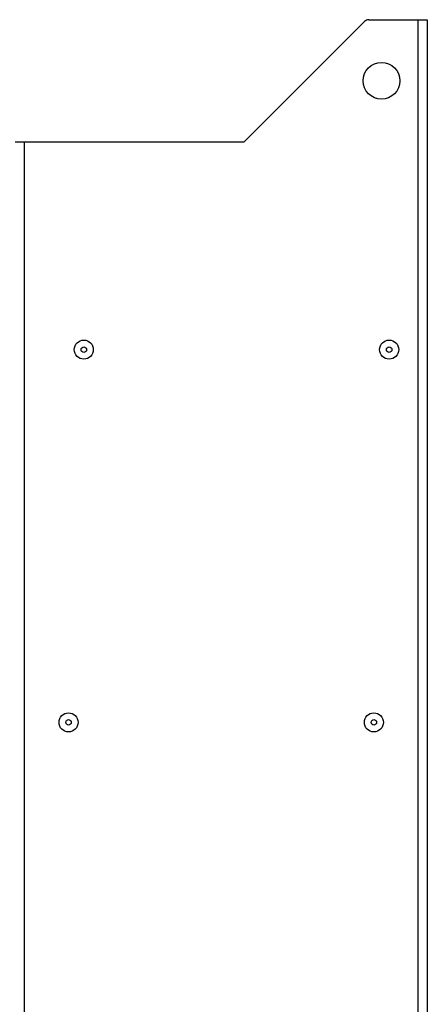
# Model space of a CAD drawing. Header units: millimetres. Extents: x 0 to 1574, y -402 to 1216.
# Tile 33 of 89: x 241 to 375, y 466 to 789. Entities that reach past the tile are written whole.
import ezdxf

# ---------------------------------------------------------------- set-up
doc = ezdxf.new("R2010")
doc.units = ezdxf.units.MM
doc.header["$LTSCALE"] = 65.395
doc.layers.add('A_3X8_GBT12615_90_3_AM_0', color=7, linetype='CONTINUOUS')
doc.layers.add('MANIFOLD_SOLID_BREP_6473_AM_0', color=7, linetype='CONTINUOUS')

msp = doc.modelspace()

# ---------------------------------------------------------------- linework, layer by layer
at = {"layer": 'A_3X8_GBT12615_90_3_AM_0', "color": 7}
for centre, radius in [((262.21, 680.56), 3.12), ((362.21, 680.56), 3.12), ((262.21, 680.56), 0.9), ((362.21, 680.56), 0.9), ((257.21, 558.56), 3.12), ((357.21, 558.56), 3.12), ((257.21, 558.56), 0.9), ((357.21, 558.56), 0.9)]:
    msp.add_circle(centre, radius, dxfattribs=at)
at = {"layer": 'MANIFOLD_SOLID_BREP_6473_AM_0', "color": 7}
for p, q in [((314.71, 748.56), (354.12, 787.97)), ((355.54, 788.56), (374.71, 788.56)), ((371.71, 28.56), (371.71, 788.56)), ((374.71, 788.56), (374.71, 28.56)), ((239.71, 748.56), (314.71, 748.56)), ((242.71, 748.56), (242.71, 58.56))]:
    msp.add_line(p, q, dxfattribs=at)
msp.add_circle((359.71, 768.56), 6, dxfattribs=at)
msp.add_arc((355.54, 786.56), 2, 90, 135, dxfattribs=at)

doc.saveas('drawing.dxf')
